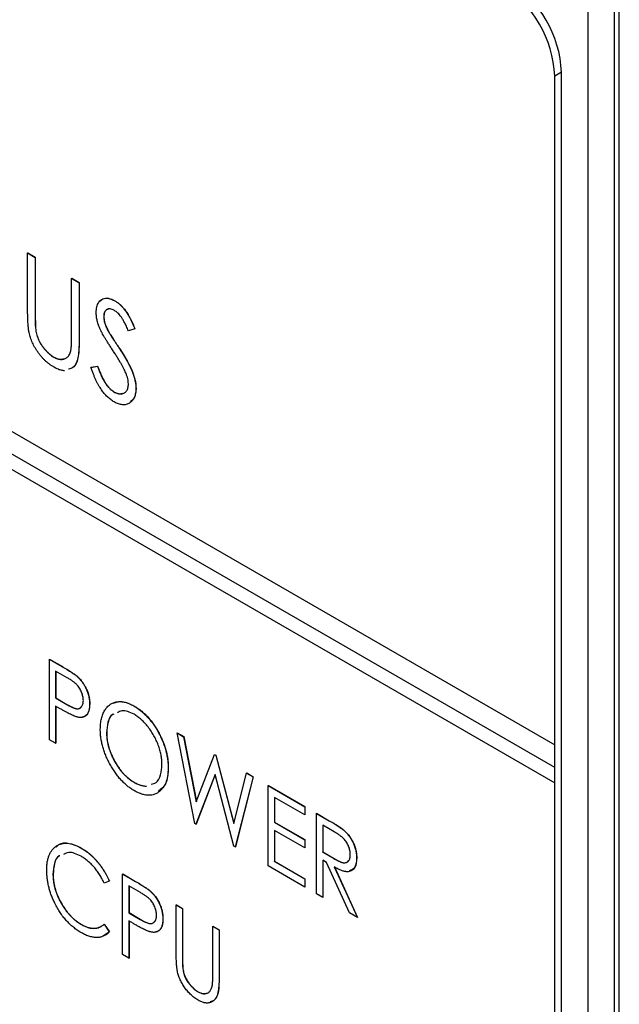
# Model space of a CAD drawing. Header units: millimetres. Extents: x 0 to 420, y 0 to 297.
# Tile 18 of 22: x 329 to 337, y 220 to 233. Entities that reach past the tile are written whole.
import ezdxf

# ---------------------------------------------------------------- set-up
doc = ezdxf.new("R2010")
doc.units = ezdxf.units.MM

msp = doc.modelspace()

# ---------------------------------------------------------------- linework, layer by layer
at = {"color": 7, "linetype": 'Continuous', "lineweight": 25}
for p, q in [((336.734, 233.731), (336.734, 210.703)), ((336.803, 211.071), (336.803, 233.773)), ((336.38, 233.527), (336.38, 210.499)), ((336.026, 232.506), (335.936, 232.454)), ((336.026, 184.167), (336.026, 232.506)), ((335.936, 223.472), (335.936, 232.454)), ((322.643, 231.147), (335.936, 223.472)), ((335.936, 223.166), (322.643, 230.84)), ((335.938, 223.167), (322.644, 230.841)), ((322.643, 230.636), (335.936, 222.962)), ((328.858, 230.078), (328.86, 230.079)), ((328.858, 230.078), (328.959, 230.019)), ((328.858, 229.295), (328.858, 230.078)), ((328.86, 230.079), (328.961, 230.021)), ((328.959, 230.019), (328.961, 230.021)), ((328.959, 230.019), (328.959, 229.243)), ((328.961, 230.021), (328.961, 229.244)), ((329.448, 229.737), (329.45, 229.738)), ((329.448, 228.96), (329.448, 229.737)), ((329.448, 229.737), (329.549, 229.679)), ((329.45, 229.738), (329.551, 229.68)), ((329.549, 229.679), (329.551, 229.68)), ((329.549, 229.679), (329.549, 228.896)), ((329.551, 229.68), (329.551, 228.897)), ((330.028, 229.435), (330.03, 229.436)), ((328.959, 229.243), (328.961, 229.244)), ((329.88, 229.224), (329.882, 229.225)), ((328.963, 229.068), (328.965, 229.069)), ((330.297, 229.061), (330.212, 229.03)), ((330.297, 229.061), (330.299, 229.062)), ((329.945, 229.019), (329.947, 229.02)), ((329.549, 228.896), (329.551, 228.897)), ((330.078, 228.813), (330.08, 228.814)), ((329.208, 228.679), (329.21, 228.68)), ((329.707, 228.541), (329.796, 228.556)), ((329.707, 228.541), (329.709, 228.542)), ((329.709, 228.542), (329.798, 228.557)), ((329.796, 228.556), (329.798, 228.557)), ((330.312, 228.26), (330.313, 228.261)), ((330.015, 228.213), (330.017, 228.214)), ((329.15, 224.621), (329.152, 224.622)), ((329.15, 224.621), (329.322, 224.522)), ((329.15, 223.541), (329.15, 224.621)), ((329.152, 224.622), (329.324, 224.523)), ((329.39, 224.372), (329.234, 224.462)), ((329.234, 224.462), (329.234, 224.102)), ((329.236, 224.461), (329.236, 224.103)), ((329.322, 224.522), (329.324, 224.523)), ((329.522, 224.391), (329.523, 224.392)), ((329.234, 224.102), (329.236, 224.103)), ((329.234, 224.102), (329.383, 224.013)), ((329.236, 224.103), (329.385, 224.014)), ((329.69, 224.02), (329.691, 224.021)), ((329.296, 223.955), (329.234, 223.991)), ((329.234, 223.991), (329.234, 223.493)), ((329.236, 223.99), (329.236, 223.494)), ((329.383, 224.013), (329.385, 224.014)), ((330.284, 223.995), (330.285, 223.996)), ((329.917, 223.634), (329.919, 223.635)), ((330.865, 223.631), (330.867, 223.632)), ((330.865, 223.631), (330.952, 223.581)), ((331.102, 222.414), (330.865, 223.631)), ((330.867, 223.632), (330.954, 223.582)), ((329.234, 223.493), (329.15, 223.541)), ((329.234, 223.493), (329.236, 223.494)), ((330.952, 223.581), (330.954, 223.582)), ((330.952, 223.581), (331.123, 222.707)), ((330.954, 223.582), (331.124, 222.71)), ((335.936, 223.472), (335.938, 223.473)), ((335.938, 223.167), (335.938, 223.473)), ((331.123, 222.707), (331.367, 223.342)), ((331.367, 223.342), (331.369, 223.343)), ((331.367, 223.342), (331.385, 223.331)), ((331.369, 223.343), (331.387, 223.332)), ((331.385, 223.331), (331.387, 223.332)), ((331.385, 223.331), (331.626, 222.416)), ((331.387, 223.332), (331.627, 222.42)), ((330.745, 223.161), (330.747, 223.162)), ((335.936, 223.166), (335.938, 223.167)), ((335.936, 222.962), (335.936, 223.166)), ((330.287, 222.968), (330.289, 222.969)), ((331.375, 223.074), (331.117, 222.405)), ((331.375, 223.072), (331.119, 222.406)), ((331.628, 222.11), (331.375, 223.074)), ((331.626, 222.416), (331.798, 223.093)), ((331.884, 223.043), (331.645, 222.101)), ((331.886, 223.044), (331.647, 222.102)), ((331.798, 223.093), (331.8, 223.094)), ((331.798, 223.093), (331.884, 223.043)), ((331.8, 223.094), (331.886, 223.044)), ((331.884, 223.043), (331.886, 223.044)), ((335.936, 222.962), (335.938, 222.963)), ((335.938, 184.116), (335.938, 222.963)), ((332.088, 222.925), (332.09, 222.926)), ((332.088, 222.925), (332.58, 222.641)), ((332.088, 221.845), (332.088, 222.925)), ((332.09, 222.926), (332.582, 222.642)), ((332.58, 222.531), (332.172, 222.766)), ((332.172, 222.766), (332.172, 222.434)), ((332.174, 222.765), (332.174, 222.435)), ((332.58, 222.641), (332.582, 222.642)), ((332.58, 222.641), (332.58, 222.531)), ((332.582, 222.642), (332.582, 222.532)), ((332.172, 222.434), (332.174, 222.435)), ((332.172, 222.434), (332.58, 222.198)), ((332.174, 222.435), (332.582, 222.199)), ((332.58, 222.531), (332.582, 222.532)), ((332.736, 222.551), (332.737, 222.552)), ((332.736, 222.551), (332.908, 222.452)), ((332.736, 221.471), (332.736, 222.551)), ((332.737, 222.552), (332.909, 222.453)), ((332.908, 222.452), (332.909, 222.453)), ((331.117, 222.405), (331.102, 222.414)), ((331.117, 222.405), (331.119, 222.406)), ((332.58, 222.087), (332.172, 222.323)), ((332.172, 222.323), (332.172, 221.907)), ((332.174, 222.322), (332.174, 221.908)), ((332.975, 222.302), (332.82, 222.392)), ((332.82, 222.392), (332.82, 222.032)), ((332.821, 222.391), (332.821, 222.033)), ((333.102, 222.325), (333.104, 222.326)), ((332.58, 222.198), (332.582, 222.199)), ((332.58, 222.198), (332.58, 222.087)), ((332.582, 222.199), (332.582, 222.088)), ((329.577, 222.085), (329.579, 222.086)), ((331.645, 222.101), (331.628, 222.11)), ((331.645, 222.101), (331.647, 222.102)), ((332.58, 222.087), (332.582, 222.088)), ((332.172, 221.907), (332.174, 221.908)), ((332.172, 221.907), (332.58, 221.672)), ((332.174, 221.908), (332.582, 221.673)), ((332.82, 222.032), (332.821, 222.033)), ((332.82, 222.032), (332.971, 221.943)), ((332.87, 221.892), (332.82, 221.921)), ((332.82, 221.921), (332.82, 221.423)), ((332.821, 222.033), (332.973, 221.944)), ((332.821, 221.92), (332.821, 221.424)), ((332.971, 221.943), (332.973, 221.944)), ((333.275, 221.951), (333.277, 221.952)), ((332.58, 221.561), (332.088, 221.845)), ((333.181, 221.214), (332.87, 221.892)), ((332.976, 221.831), (333.287, 221.153)), ((332.978, 221.832), (333.289, 221.154)), ((329.198, 221.735), (329.2, 221.736)), ((329.953, 221.642), (329.885, 221.616)), ((329.953, 221.642), (329.955, 221.643)), ((330.133, 221.736), (330.135, 221.737)), ((330.133, 221.736), (330.305, 221.637)), ((330.133, 220.656), (330.133, 221.736)), ((330.135, 221.737), (330.307, 221.638)), ((332.58, 221.672), (332.582, 221.673)), ((332.58, 221.672), (332.58, 221.561)), ((332.582, 221.673), (332.582, 221.562)), ((330.373, 221.487), (330.217, 221.577)), ((330.217, 221.577), (330.217, 221.217)), ((330.219, 221.576), (330.219, 221.218)), ((330.305, 221.637), (330.307, 221.638)), ((332.58, 221.561), (332.582, 221.562)), ((330.505, 221.505), (330.507, 221.506)), ((332.82, 221.423), (332.736, 221.471)), ((332.82, 221.423), (332.821, 221.424)), ((330.853, 221.321), (330.855, 221.322)), ((330.853, 221.321), (330.937, 221.272)), ((330.853, 220.668), (330.853, 221.321)), ((330.855, 221.322), (330.939, 221.273)), ((330.937, 221.272), (330.939, 221.273)), ((330.937, 221.272), (330.937, 220.625)), ((330.939, 221.273), (330.939, 220.626)), ((330.217, 221.217), (330.219, 221.218)), ((330.217, 221.217), (330.367, 221.128)), ((330.219, 221.218), (330.368, 221.129)), ((330.367, 221.128), (330.368, 221.129)), ((330.673, 221.135), (330.675, 221.136)), ((333.287, 221.153), (333.181, 221.214)), ((333.287, 221.153), (333.289, 221.154)), ((329.58, 221.058), (329.582, 221.059)), ((329.885, 221.062), (329.887, 221.064)), ((329.885, 221.062), (329.953, 220.959)), ((329.887, 221.064), (329.955, 220.96)), ((330.279, 221.07), (330.217, 221.106)), ((330.217, 221.106), (330.217, 220.607)), ((330.219, 221.105), (330.219, 220.608)), ((331.345, 221.037), (331.346, 221.038)), ((331.345, 220.39), (331.345, 221.037)), ((331.345, 221.037), (331.428, 220.988)), ((331.346, 221.038), (331.43, 220.989)), ((331.428, 220.988), (331.43, 220.989)), ((331.428, 220.988), (331.428, 220.336)), ((331.43, 220.989), (331.43, 220.337)), ((329.955, 220.96), (329.874, 220.902)), ((329.953, 220.959), (329.955, 220.96)), ((330.217, 220.607), (330.133, 220.656)), ((330.217, 220.607), (330.219, 220.608)), ((330.937, 220.625), (330.939, 220.626)), ((330.94, 220.479), (330.942, 220.48)), ((331.428, 220.336), (331.43, 220.337)), ((331.145, 220.155), (331.147, 220.156))]:
    msp.add_line(p, q, dxfattribs=at)
for centre in [(334.401, 232.384), (334.491, 232.437)]:
    msp.add_arc(centre, 1.537, 2.6055, 57.3945, dxfattribs=at)
for points, knots in [([(329.779, 229.277), (329.779, 229.29), (329.78, 229.317), (329.787, 229.353), (329.796, 229.385), (329.81, 229.412), (329.828, 229.435), (329.849, 229.452), (329.874, 229.463), (329.901, 229.47), (329.931, 229.47), (329.962, 229.465), (329.995, 229.453), (330.017, 229.441), (330.028, 229.435)], [0, 0, 0, 0, 0.088291, 0.174419, 0.258423, 0.342317, 0.425287, 0.506935, 0.587922, 0.670559, 0.753145, 0.834844, 0.916686, 1, 1, 1, 1]), ([(329.837, 229.43), (329.847, 229.441), (329.871, 229.473), (329.942, 229.476), (330.001, 229.45), (330.03, 229.436)], [0, 0, 0, 0, 0.223889, 0.61206, 1, 1, 1, 1]), ([(330.022, 229.306), (330.012, 229.311), (329.993, 229.322), (329.965, 229.328), (329.94, 229.327), (329.919, 229.319), (329.902, 229.304), (329.889, 229.283), (329.881, 229.256), (329.88, 229.235), (329.88, 229.224)], [0, 0, 0, 0, 0.133507, 0.258557, 0.380724, 0.504971, 0.628085, 0.748901, 0.871477, 1, 1, 1, 1]), ([(329.937, 229.32), (329.929, 229.319), (329.907, 229.314), (329.886, 229.279), (329.883, 229.243), (329.882, 229.225)], [0, 0, 0, 0, 0.236601, 0.618129, 1, 1, 1, 1]), ([(330.028, 229.435), (330.04, 229.428), (330.064, 229.413), (330.099, 229.384), (330.132, 229.35), (330.159, 229.317), (330.18, 229.288), (330.196, 229.263), (330.212, 229.235), (330.229, 229.206), (330.246, 229.173), (330.263, 229.138), (330.28, 229.1), (330.291, 229.074), (330.297, 229.061)], [0, 0, 0, 0, 0.103822, 0.205919, 0.309231, 0.415653, 0.47222, 0.532858, 0.597819, 0.667857, 0.743177, 0.823448, 0.908942, 1, 1, 1, 1]), ([(330.03, 229.436), (330.042, 229.429), (330.065, 229.414), (330.1, 229.385), (330.134, 229.351), (330.161, 229.318), (330.182, 229.289), (330.198, 229.264), (330.214, 229.236), (330.231, 229.207), (330.248, 229.174), (330.265, 229.139), (330.282, 229.101), (330.293, 229.075), (330.299, 229.062)], [0, 0, 0, 0, 0.103822, 0.205919, 0.309231, 0.415653, 0.47222, 0.532858, 0.597819, 0.667857, 0.743177, 0.823448, 0.908942, 1, 1, 1, 1]), ([(328.877, 229.011), (328.876, 229.018), (328.872, 229.035), (328.869, 229.062), (328.865, 229.093), (328.863, 229.126), (328.861, 229.164), (328.859, 229.204), (328.858, 229.248), (328.858, 229.279), (328.858, 229.295)], [0, 0, 0, 0, 0.077936, 0.169149, 0.274074, 0.391816, 0.523462, 0.668216, 0.827041, 1, 1, 1, 1]), ([(328.959, 229.243), (328.959, 229.232), (328.959, 229.211), (328.959, 229.181), (328.959, 229.155), (328.96, 229.131), (328.96, 229.111), (328.961, 229.094), (328.962, 229.08), (328.963, 229.071), (328.963, 229.068)], [0, 0, 0, 0, 0.191105, 0.362655, 0.516171, 0.650128, 0.766034, 0.862527, 0.941006, 1, 1, 1, 1]), ([(328.961, 229.244), (328.961, 229.233), (328.961, 229.212), (328.961, 229.182), (328.961, 229.156), (328.962, 229.132), (328.962, 229.112), (328.963, 229.095), (328.964, 229.081), (328.965, 229.073), (328.965, 229.069)], [0, 0, 0, 0, 0.191105, 0.362655, 0.516171, 0.650128, 0.766034, 0.862527, 0.941006, 1, 1, 1, 1]), ([(329.834, 229.047), (329.83, 229.058), (329.821, 229.078), (329.81, 229.108), (329.8, 229.137), (329.793, 229.166), (329.787, 229.195), (329.782, 229.223), (329.78, 229.25), (329.779, 229.268), (329.779, 229.277)], [0, 0, 0, 0, 0.130877, 0.257719, 0.382316, 0.506626, 0.628302, 0.751527, 0.87547, 1, 1, 1, 1]), ([(329.88, 229.224), (329.88, 229.217), (329.88, 229.203), (329.883, 229.181), (329.887, 229.158), (329.894, 229.134), (329.902, 229.108), (329.914, 229.081), (329.928, 229.05), (329.939, 229.03), (329.945, 229.019)], [0, 0, 0, 0, 0.110385, 0.220503, 0.331137, 0.443585, 0.563154, 0.695062, 0.839762, 1, 1, 1, 1]), ([(329.882, 229.225), (329.882, 229.218), (329.882, 229.204), (329.885, 229.182), (329.889, 229.159), (329.895, 229.135), (329.904, 229.109), (329.916, 229.082), (329.93, 229.051), (329.941, 229.031), (329.947, 229.02)], [0, 0, 0, 0, 0.110385, 0.220503, 0.331137, 0.443585, 0.563154, 0.695062, 0.839762, 1, 1, 1, 1]), ([(330.212, 229.03), (330.207, 229.041), (330.198, 229.062), (330.184, 229.092), (330.171, 229.12), (330.158, 229.145), (330.146, 229.168), (330.134, 229.188), (330.123, 229.206), (330.109, 229.226), (330.092, 229.248), (330.069, 229.271), (330.046, 229.291), (330.03, 229.301), (330.022, 229.306)], [0, 0, 0, 0, 0.102557, 0.196911, 0.284395, 0.364416, 0.437215, 0.503536, 0.563602, 0.61645, 0.714669, 0.808954, 0.904132, 1, 1, 1, 1]), ([(328.963, 229.068), (328.965, 229.055), (328.968, 229.03), (328.975, 228.991), (328.986, 228.955), (328.999, 228.92), (329.016, 228.885), (329.036, 228.85), (329.061, 228.816), (329.088, 228.782), (329.118, 228.75), (329.148, 228.722), (329.178, 228.697), (329.198, 228.685), (329.208, 228.679)], [0, 0, 0, 0, 0.088938, 0.172727, 0.251185, 0.32638, 0.400988, 0.479456, 0.562461, 0.652032, 0.742988, 0.831017, 0.915851, 1, 1, 1, 1]), ([(328.965, 229.069), (328.966, 229.056), (328.969, 229.031), (328.977, 228.992), (328.988, 228.956), (329.001, 228.921), (329.018, 228.886), (329.038, 228.851), (329.063, 228.817), (329.09, 228.783), (329.119, 228.751), (329.15, 228.723), (329.18, 228.698), (329.2, 228.686), (329.21, 228.68)], [0, 0, 0, 0, 0.088938, 0.172727, 0.251185, 0.32638, 0.400988, 0.479456, 0.562461, 0.652032, 0.742988, 0.831017, 0.915851, 1, 1, 1, 1]), ([(329.997, 228.777), (329.986, 228.793), (329.967, 228.823), (329.939, 228.867), (329.914, 228.906), (329.892, 228.942), (329.873, 228.974), (329.857, 229.002), (329.844, 229.026), (329.838, 229.041), (329.834, 229.047)], [0, 0, 0, 0, 0.1795352, 0.3445064, 0.4921306, 0.6246399, 0.7420993, 0.843179, 0.9295396, 1, 1, 1, 1]), ([(329.214, 228.543), (329.204, 228.549), (329.183, 228.561), (329.153, 228.582), (329.125, 228.604), (329.097, 228.628), (329.07, 228.654), (329.045, 228.682), (329.021, 228.711), (328.998, 228.742), (328.976, 228.774), (328.956, 228.806), (328.938, 228.839), (328.922, 228.873), (328.908, 228.907), (328.896, 228.941), (328.885, 228.976), (328.88, 228.999), (328.877, 229.011)], [0, 0, 0, 0, 0.069994, 0.137225, 0.203144, 0.267439, 0.330757, 0.392722, 0.455101, 0.517382, 0.579131, 0.639383, 0.69929, 0.758596, 0.817649, 0.877496, 0.938128, 1, 1, 1, 1]), ([(329.437, 228.765), (329.438, 228.769), (329.44, 228.779), (329.442, 228.794), (329.444, 228.814), (329.446, 228.836), (329.447, 228.863), (329.448, 228.892), (329.448, 228.925), (329.448, 228.948), (329.448, 228.96)], [0, 0, 0, 0, 0.069596, 0.155423, 0.257515, 0.37358, 0.506166, 0.6554, 0.819993, 1, 1, 1, 1]), ([(329.945, 229.019), (329.947, 229.015), (329.952, 229.006), (329.962, 228.991), (329.974, 228.971), (329.989, 228.948), (330.007, 228.92), (330.029, 228.888), (330.052, 228.852), (330.069, 228.826), (330.078, 228.813)], [0, 0, 0, 0, 0.053039, 0.126288, 0.218872, 0.334457, 0.469409, 0.625738, 0.802267, 1, 1, 1, 1]), ([(329.947, 229.02), (329.949, 229.016), (329.954, 229.007), (329.964, 228.992), (329.976, 228.972), (329.991, 228.949), (330.009, 228.921), (330.03, 228.889), (330.054, 228.853), (330.071, 228.827), (330.08, 228.814)], [0, 0, 0, 0, 0.053039, 0.126288, 0.218872, 0.334457, 0.469409, 0.625738, 0.802267, 1, 1, 1, 1]), ([(329.549, 228.896), (329.547, 228.827), (329.544, 228.689), (329.498, 228.54), (329.428, 228.522), (329.407, 228.517)], [0, 0, 0, 0, 0.417108, 0.829975, 1, 1, 1, 1]), ([(329.551, 228.897), (329.549, 228.828), (329.546, 228.69), (329.5, 228.541), (329.429, 228.523), (329.409, 228.518)], [0, 0, 0, 0, 0.417108, 0.829975, 1, 1, 1, 1]), ([(330.078, 228.813), (330.089, 228.796), (330.11, 228.765), (330.139, 228.718), (330.166, 228.673), (330.191, 228.631), (330.212, 228.591), (330.231, 228.553), (330.248, 228.518), (330.266, 228.475), (330.284, 228.424), (330.3, 228.366), (330.31, 228.311), (330.311, 228.277), (330.312, 228.26)], [0, 0, 0, 0, 0.093761, 0.181614, 0.264342, 0.341677, 0.41338, 0.479975, 0.541968, 0.599292, 0.705911, 0.807015, 0.904485, 1, 1, 1, 1]), ([(330.08, 228.814), (330.091, 228.797), (330.112, 228.766), (330.141, 228.719), (330.168, 228.674), (330.192, 228.632), (330.214, 228.592), (330.233, 228.554), (330.25, 228.519), (330.268, 228.476), (330.286, 228.425), (330.302, 228.367), (330.311, 228.312), (330.313, 228.278), (330.313, 228.261)], [0, 0, 0, 0, 0.093761, 0.181614, 0.264342, 0.341677, 0.41338, 0.479975, 0.541968, 0.599292, 0.705911, 0.807015, 0.904485, 1, 1, 1, 1]), ([(329.208, 228.679), (329.217, 228.674), (329.234, 228.665), (329.26, 228.655), (329.285, 228.649), (329.309, 228.647), (329.332, 228.649), (329.354, 228.654), (329.373, 228.663), (329.39, 228.676), (329.406, 228.693), (329.418, 228.713), (329.43, 228.737), (329.435, 228.756), (329.437, 228.765)], [0, 0, 0, 0, 0.081412, 0.161686, 0.242811, 0.324775, 0.407586, 0.488453, 0.56979, 0.650718, 0.733306, 0.819186, 0.907133, 1, 1, 1, 1]), ([(329.21, 228.68), (329.241, 228.665), (329.29, 228.641), (329.329, 228.654), (329.344, 228.658)], [0, 0, 0, 0, 0.614856, 1, 1, 1, 1]), ([(330.175, 228.468), (330.171, 228.478), (330.162, 228.498), (330.146, 228.531), (330.127, 228.566), (330.106, 228.603), (330.082, 228.643), (330.056, 228.686), (330.028, 228.731), (330.007, 228.761), (329.997, 228.777)], [0, 0, 0, 0, 0.092213, 0.193119, 0.303009, 0.423363, 0.552489, 0.69176, 0.840671, 1, 1, 1, 1]), ([(329.354, 228.497), (329.351, 228.497), (329.341, 228.497), (329.322, 228.5), (329.296, 228.506), (329.27, 228.515), (329.242, 228.527), (329.224, 228.537), (329.214, 228.543)], [0.7800004, 0.7800004, 0.7800004, 0.7800004, 0.793688, 0.8331198, 0.8733733, 0.9145487, 0.9565396, 1, 1, 1, 1]), ([(330.019, 228.078), (330.011, 228.083), (329.996, 228.092), (329.973, 228.108), (329.951, 228.126), (329.929, 228.146), (329.908, 228.167), (329.887, 228.19), (329.867, 228.215), (329.848, 228.242), (329.829, 228.271), (329.81, 228.302), (329.792, 228.336), (329.774, 228.372), (329.757, 228.411), (329.74, 228.452), (329.723, 228.496), (329.713, 228.526), (329.707, 228.541)], [0, 0, 0, 0, 0.055089, 0.109447, 0.163323, 0.216767, 0.269874, 0.324148, 0.378969, 0.434708, 0.492467, 0.553707, 0.618022, 0.686132, 0.757893, 0.834258, 0.914668, 1, 1, 1, 1]), ([(329.796, 228.556), (329.804, 228.534), (329.819, 228.493), (329.844, 228.434), (329.87, 228.382), (329.897, 228.335), (329.925, 228.295), (329.954, 228.261), (329.984, 228.233), (330.005, 228.22), (330.015, 228.213)], [0, 0, 0, 0, 0.165307, 0.315251, 0.451801, 0.576089, 0.690151, 0.796612, 0.898685, 1, 1, 1, 1]), ([(329.798, 228.557), (329.806, 228.535), (329.821, 228.494), (329.846, 228.435), (329.872, 228.383), (329.899, 228.336), (329.927, 228.296), (329.956, 228.262), (329.986, 228.234), (330.007, 228.221), (330.017, 228.214)], [0, 0, 0, 0, 0.165307, 0.315251, 0.451801, 0.576089, 0.690151, 0.796612, 0.898685, 1, 1, 1, 1]), ([(330.211, 228.32), (330.21, 228.331), (330.209, 228.353), (330.203, 228.389), (330.191, 228.428), (330.181, 228.454), (330.175, 228.468)], [0, 0, 0, 0, 0.238336, 0.482311, 0.73314, 1, 1, 1, 1]), ([(330.015, 228.213), (330.024, 228.208), (330.041, 228.199), (330.067, 228.19), (330.092, 228.185), (330.115, 228.185), (330.138, 228.188), (330.157, 228.197), (330.173, 228.209), (330.187, 228.225), (330.198, 228.245), (330.205, 228.267), (330.21, 228.292), (330.211, 228.311), (330.211, 228.32)], [0, 0, 0, 0, 0.0867787, 0.1720119, 0.2570004, 0.3440912, 0.4303473, 0.5137866, 0.5956239, 0.6775651, 0.75969, 0.8399959, 0.9191329, 1, 1, 1, 1]), ([(330.312, 228.26), (330.311, 228.248), (330.311, 228.226), (330.307, 228.194), (330.3, 228.165), (330.291, 228.139), (330.279, 228.116), (330.264, 228.095), (330.246, 228.077), (330.227, 228.062), (330.205, 228.05), (330.182, 228.042), (330.157, 228.038), (330.132, 228.039), (330.105, 228.042), (330.077, 228.05), (330.048, 228.062), (330.029, 228.073), (330.019, 228.078)], [0, 0, 0, 0, 0.064367, 0.127345, 0.188922, 0.250384, 0.312021, 0.374404, 0.437663, 0.502985, 0.567803, 0.63098, 0.692076, 0.752595, 0.813028, 0.874016, 0.936113, 1, 1, 1, 1]), ([(330.313, 228.261), (330.31, 228.211), (330.304, 228.131), (330.257, 228.096), (330.239, 228.083)], [0, 0, 0, 0, 0.619571, 1, 1, 1, 1]), ([(330.017, 228.214), (330.046, 228.2), (330.088, 228.179), (330.12, 228.191), (330.13, 228.194)], [0, 0, 0, 0, 0.695414, 1, 1, 1, 1]), ([(329.322, 224.522), (329.334, 224.515), (329.356, 224.502), (329.389, 224.482), (329.418, 224.464), (329.445, 224.447), (329.468, 224.432), (329.489, 224.417), (329.506, 224.404), (329.517, 224.395), (329.522, 224.391)], [0, 0, 0, 0, 0.1764997, 0.3390322, 0.4857534, 0.6185701, 0.735674, 0.8381849, 0.9261551, 1, 1, 1, 1]), ([(329.324, 224.523), (329.335, 224.516), (329.358, 224.503), (329.391, 224.483), (329.42, 224.465), (329.447, 224.448), (329.47, 224.433), (329.491, 224.418), (329.508, 224.405), (329.519, 224.396), (329.523, 224.392)], [0, 0, 0, 0, 0.1764997, 0.3390322, 0.4857534, 0.6185701, 0.735674, 0.8381849, 0.9261551, 1, 1, 1, 1]), ([(329.606, 224.068), (329.605, 224.077), (329.605, 224.095), (329.6, 224.122), (329.593, 224.151), (329.582, 224.18), (329.569, 224.207), (329.554, 224.234), (329.537, 224.258), (329.521, 224.276), (329.507, 224.29), (329.495, 224.301), (329.481, 224.312), (329.466, 224.323), (329.449, 224.335), (329.431, 224.348), (329.411, 224.36), (329.397, 224.368), (329.39, 224.372)], [0, 0, 0, 0, 0.074091, 0.147068, 0.219176, 0.292487, 0.364821, 0.434086, 0.502842, 0.57172, 0.608354, 0.649905, 0.695817, 0.746872, 0.802658, 0.863186, 0.92915, 1, 1, 1, 1]), ([(329.522, 224.391), (329.528, 224.385), (329.54, 224.374), (329.557, 224.356), (329.573, 224.337), (329.589, 224.317), (329.604, 224.296), (329.618, 224.274), (329.631, 224.25), (329.643, 224.226), (329.654, 224.202), (329.663, 224.177), (329.671, 224.151), (329.678, 224.125), (329.683, 224.099), (329.687, 224.073), (329.689, 224.046), (329.689, 224.029), (329.69, 224.02)], [0, 0, 0, 0, 0.060075, 0.119303, 0.178069, 0.236256, 0.294313, 0.353143, 0.412708, 0.473813, 0.535615, 0.597403, 0.660232, 0.723514, 0.789577, 0.856841, 0.927091, 1, 1, 1, 1]), ([(329.523, 224.392), (329.529, 224.386), (329.541, 224.375), (329.559, 224.357), (329.575, 224.338), (329.591, 224.318), (329.605, 224.297), (329.619, 224.275), (329.632, 224.251), (329.644, 224.227), (329.656, 224.203), (329.665, 224.178), (329.673, 224.152), (329.68, 224.126), (329.685, 224.1), (329.689, 224.074), (329.691, 224.047), (329.691, 224.03), (329.691, 224.021)], [0, 0, 0, 0, 0.060075, 0.119303, 0.178069, 0.236256, 0.294313, 0.353143, 0.412708, 0.473813, 0.535615, 0.597403, 0.660232, 0.723514, 0.789577, 0.856841, 0.927091, 1, 1, 1, 1]), ([(329.383, 224.013), (329.39, 224.009), (329.405, 224.001), (329.425, 223.991), (329.444, 223.981), (329.461, 223.973), (329.477, 223.967), (329.491, 223.962), (329.504, 223.959), (329.519, 223.956), (329.536, 223.956), (329.554, 223.96), (329.569, 223.969), (329.582, 223.982), (329.592, 223.999), (329.6, 224.019), (329.605, 224.042), (329.605, 224.059), (329.606, 224.068)], [0, 0, 0, 0, 0.070231, 0.135127, 0.195896, 0.251444, 0.303058, 0.349556, 0.391936, 0.430093, 0.501229, 0.570517, 0.640124, 0.710955, 0.782914, 0.853735, 0.926014, 1, 1, 1, 1]), ([(329.69, 224.02), (329.689, 224.011), (329.689, 223.994), (329.687, 223.97), (329.683, 223.948), (329.678, 223.927), (329.672, 223.909), (329.664, 223.893), (329.655, 223.879), (329.644, 223.867), (329.632, 223.857), (329.619, 223.849), (329.604, 223.843), (329.589, 223.84), (329.572, 223.838), (329.555, 223.839), (329.536, 223.841), (329.523, 223.844), (329.517, 223.846)], [0, 0, 0, 0, 0.072309, 0.141358, 0.208207, 0.272336, 0.335143, 0.396174, 0.456668, 0.516646, 0.575929, 0.634933, 0.693693, 0.752708, 0.811962, 0.873196, 0.935504, 1, 1, 1, 1]), ([(329.691, 224.021), (329.689, 223.988), (329.685, 223.922), (329.649, 223.86), (329.611, 223.85), (329.597, 223.846)], [0, 0, 0, 0, 0.388168, 0.775002, 1, 1, 1, 1]), ([(329.833, 223.682), (329.834, 223.695), (329.834, 223.72), (329.837, 223.756), (329.841, 223.791), (329.848, 223.823), (329.857, 223.854), (329.867, 223.884), (329.879, 223.911), (329.893, 223.936), (329.909, 223.96), (329.926, 223.98), (329.945, 223.998), (329.965, 224.014), (329.986, 224.027), (330.009, 224.037), (330.033, 224.045), (330.058, 224.05), (330.084, 224.053), (330.111, 224.052), (330.138, 224.049), (330.166, 224.044), (330.195, 224.036), (330.224, 224.025), (330.254, 224.011), (330.274, 224), (330.284, 223.995)], [0, 0, 0, 0, 0.044811, 0.089011, 0.13275, 0.176233, 0.219272, 0.262324, 0.305647, 0.348979, 0.392242, 0.43461, 0.476184, 0.517236, 0.558165, 0.598792, 0.639668, 0.680638, 0.721467, 0.761759, 0.801482, 0.840953, 0.880381, 0.919726, 0.959716, 1, 1, 1, 1]), ([(330.007, 224.031), (330.045, 224.043), (330.127, 224.07), (330.23, 224.021), (330.285, 223.996)], [0, 0, 0, 0, 0.464331, 1, 1, 1, 1]), ([(329.517, 223.846), (329.511, 223.847), (329.499, 223.851), (329.48, 223.859), (329.457, 223.869), (329.431, 223.882), (329.402, 223.897), (329.369, 223.914), (329.334, 223.934), (329.309, 223.948), (329.296, 223.955)], [0, 0, 0, 0, 0.075269, 0.165174, 0.268129, 0.385984, 0.51806, 0.664405, 0.825035, 1, 1, 1, 1]), ([(329.385, 224.014), (329.414, 223.999), (329.471, 223.967), (329.548, 223.947), (329.573, 223.978), (329.581, 223.988)], [0, 0, 0, 0, 0.394195, 0.784052, 1, 1, 1, 1]), ([(330.287, 223.882), (330.229, 223.908), (330.143, 223.948), (330.083, 223.914), (330.064, 223.903)], [0, 0, 0, 0, 0.677332, 1, 1, 1, 1]), ([(330.284, 223.995), (330.3, 223.985), (330.331, 223.966), (330.378, 223.931), (330.422, 223.892), (330.464, 223.85), (330.505, 223.804), (330.543, 223.753), (330.579, 223.699), (330.613, 223.641), (330.644, 223.581), (330.671, 223.521), (330.694, 223.461), (330.712, 223.4), (330.727, 223.34), (330.737, 223.28), (330.744, 223.22), (330.744, 223.181), (330.745, 223.161)], [0, 0, 0, 0, 0.064112, 0.12603, 0.186709, 0.24615, 0.305771, 0.366051, 0.427384, 0.490821, 0.554635, 0.61692, 0.678954, 0.740666, 0.803314, 0.866858, 0.932414, 1, 1, 1, 1]), ([(330.285, 223.996), (330.301, 223.986), (330.333, 223.967), (330.379, 223.932), (330.424, 223.894), (330.466, 223.851), (330.506, 223.805), (330.545, 223.754), (330.581, 223.7), (330.615, 223.642), (330.646, 223.582), (330.673, 223.522), (330.696, 223.462), (330.714, 223.401), (330.729, 223.341), (330.739, 223.281), (330.746, 223.221), (330.746, 223.182), (330.747, 223.162)], [0, 0, 0, 0, 0.064112, 0.12603, 0.186709, 0.24615, 0.305771, 0.366051, 0.427384, 0.490821, 0.554635, 0.61692, 0.678954, 0.740666, 0.803314, 0.866858, 0.932414, 1, 1, 1, 1]), ([(330.012, 223.882), (330.007, 223.88), (329.967, 223.866), (329.93, 223.778), (329.922, 223.682), (329.917, 223.634)], [0, 0, 0, 0, 0.069638, 0.534633, 1, 1, 1, 1]), ([(330.013, 223.883), (330.008, 223.882), (329.969, 223.867), (329.932, 223.779), (329.923, 223.683), (329.919, 223.635)], [0, 0, 0, 0, 0.069638, 0.534633, 1, 1, 1, 1]), ([(330.661, 223.21), (330.661, 223.22), (330.66, 223.241), (330.658, 223.273), (330.654, 223.305), (330.649, 223.338), (330.642, 223.37), (330.634, 223.402), (330.624, 223.435), (330.612, 223.468), (330.6, 223.5), (330.586, 223.532), (330.57, 223.564), (330.554, 223.594), (330.536, 223.625), (330.517, 223.654), (330.497, 223.683), (330.475, 223.712), (330.453, 223.739), (330.43, 223.764), (330.407, 223.788), (330.384, 223.811), (330.36, 223.831), (330.336, 223.85), (330.312, 223.867), (330.296, 223.877), (330.287, 223.882)], [0, 0, 0, 0, 0.044923, 0.089057, 0.132287, 0.174986, 0.217144, 0.258769, 0.300532, 0.342498, 0.384141, 0.425372, 0.466388, 0.507179, 0.548135, 0.589217, 0.630842, 0.673193, 0.715487, 0.757043, 0.79776, 0.838207, 0.878693, 0.918916, 0.959101, 1, 1, 1, 1]), ([(330.291, 222.855), (330.275, 222.864), (330.244, 222.883), (330.198, 222.918), (330.155, 222.956), (330.113, 222.998), (330.073, 223.044), (330.035, 223.095), (329.999, 223.149), (329.965, 223.207), (329.934, 223.267), (329.907, 223.327), (329.885, 223.387), (329.866, 223.447), (329.851, 223.506), (329.841, 223.565), (329.835, 223.624), (329.834, 223.663), (329.833, 223.682)], [0, 0, 0, 0, 0.063524, 0.12488, 0.185155, 0.244833, 0.304627, 0.365038, 0.42717, 0.49127, 0.555588, 0.618668, 0.681008, 0.742903, 0.805249, 0.868474, 0.933217, 1, 1, 1, 1]), ([(329.917, 223.634), (329.918, 223.618), (329.918, 223.587), (329.924, 223.539), (329.932, 223.491), (329.944, 223.443), (329.959, 223.394), (329.978, 223.346), (330, 223.298), (330.025, 223.25), (330.053, 223.203), (330.082, 223.159), (330.113, 223.119), (330.145, 223.082), (330.179, 223.048), (330.214, 223.018), (330.25, 222.99), (330.275, 222.975), (330.287, 222.968)], [0, 0, 0, 0, 0.06753, 0.132738, 0.196163, 0.25879, 0.321017, 0.383435, 0.446363, 0.511011, 0.575079, 0.637133, 0.697793, 0.757163, 0.816573, 0.8765, 0.937463, 1, 1, 1, 1]), ([(329.919, 223.635), (329.919, 223.619), (329.92, 223.588), (329.925, 223.54), (329.934, 223.492), (329.946, 223.444), (329.961, 223.396), (329.98, 223.347), (330.002, 223.299), (330.027, 223.251), (330.055, 223.204), (330.084, 223.16), (330.115, 223.12), (330.147, 223.083), (330.18, 223.049), (330.216, 223.019), (330.252, 222.991), (330.277, 222.976), (330.289, 222.969)], [0, 0, 0, 0, 0.06753, 0.132738, 0.196163, 0.25879, 0.321017, 0.383435, 0.446363, 0.511011, 0.575079, 0.637133, 0.697793, 0.757163, 0.816573, 0.8765, 0.937463, 1, 1, 1, 1]), ([(330.745, 223.161), (330.744, 223.142), (330.744, 223.104), (330.737, 223.051), (330.727, 223.003), (330.713, 222.96), (330.694, 222.921), (330.671, 222.887), (330.644, 222.858), (330.613, 222.833), (330.58, 222.814), (330.544, 222.801), (330.506, 222.794), (330.467, 222.794), (330.425, 222.799), (330.382, 222.812), (330.337, 222.83), (330.306, 222.846), (330.291, 222.855)], [0, 0, 0, 0, 0.067668, 0.133292, 0.19714, 0.260013, 0.322488, 0.385059, 0.448295, 0.51269, 0.576673, 0.638498, 0.698729, 0.757967, 0.817157, 0.876594, 0.937343, 1, 1, 1, 1]), ([(330.517, 222.942), (330.54, 222.948), (330.599, 222.963), (330.649, 223.064), (330.657, 223.161), (330.661, 223.21)], [0, 0, 0, 0, 0.239424, 0.619528, 1, 1, 1, 1]), ([(330.747, 223.162), (330.741, 223.083), (330.732, 222.943), (330.652, 222.878), (330.617, 222.85)], [0, 0, 0, 0, 0.565205, 1, 1, 1, 1]), ([(330.287, 222.968), (330.296, 222.963), (330.313, 222.954), (330.337, 222.942), (330.362, 222.933), (330.386, 222.926), (330.409, 222.921), (330.431, 222.917), (330.445, 222.917), (330.451, 222.917)], [0, 0, 0, 0, 0.0416607, 0.0828817, 0.123552, 0.1641767, 0.2042732, 0.2448897, 0.2800001, 0.2800001, 0.2800001, 0.2800001]), ([(330.289, 222.969), (330.297, 222.964), (330.314, 222.955), (330.339, 222.943), (330.364, 222.934), (330.388, 222.927), (330.411, 222.922), (330.433, 222.918), (330.447, 222.918), (330.453, 222.918)], [0, 0, 0, 0, 0.0416607, 0.0828817, 0.123552, 0.1641767, 0.2042732, 0.2448897, 0.2800001, 0.2800001, 0.2800001, 0.2800001]), ([(332.908, 222.452), (332.919, 222.445), (332.941, 222.433), (332.973, 222.414), (333.001, 222.396), (333.027, 222.38), (333.05, 222.364), (333.07, 222.35), (333.087, 222.337), (333.098, 222.329), (333.102, 222.325)], [0, 0, 0, 0, 0.176242, 0.33814, 0.484799, 0.617149, 0.734395, 0.837422, 0.92561, 1, 1, 1, 1]), ([(332.909, 222.453), (332.921, 222.446), (332.943, 222.434), (332.974, 222.415), (333.003, 222.397), (333.029, 222.381), (333.052, 222.365), (333.072, 222.351), (333.089, 222.339), (333.099, 222.33), (333.104, 222.326)], [0, 0, 0, 0, 0.176242, 0.33814, 0.484799, 0.617149, 0.734395, 0.837422, 0.92561, 1, 1, 1, 1]), ([(333.191, 222), (333.191, 222.008), (333.191, 222.026), (333.186, 222.054), (333.178, 222.082), (333.168, 222.11), (333.155, 222.138), (333.14, 222.164), (333.123, 222.188), (333.108, 222.206), (333.094, 222.22), (333.081, 222.231), (333.068, 222.242), (333.052, 222.253), (333.035, 222.265), (333.016, 222.277), (332.996, 222.29), (332.982, 222.298), (332.975, 222.302)], [0, 0, 0, 0, 0.074206, 0.146692, 0.218332, 0.29067, 0.362618, 0.431553, 0.499554, 0.567987, 0.604677, 0.646293, 0.69288, 0.744014, 0.799888, 0.86174, 0.928424, 1, 1, 1, 1]), ([(333.102, 222.325), (333.109, 222.319), (333.121, 222.308), (333.139, 222.29), (333.156, 222.27), (333.172, 222.25), (333.187, 222.228), (333.202, 222.206), (333.215, 222.182), (333.227, 222.158), (333.239, 222.133), (333.248, 222.107), (333.257, 222.081), (333.264, 222.055), (333.269, 222.029), (333.273, 222.003), (333.275, 221.977), (333.275, 221.96), (333.275, 221.951)], [0, 0, 0, 0, 0.061387, 0.1214951, 0.1810892, 0.2400382, 0.2986442, 0.3579899, 0.4184412, 0.480043, 0.5418672, 0.6041732, 0.6666824, 0.7298994, 0.7945383, 0.8604552, 0.9292113, 1, 1, 1, 1]), ([(333.104, 222.326), (333.11, 222.32), (333.123, 222.309), (333.141, 222.291), (333.158, 222.271), (333.174, 222.251), (333.189, 222.229), (333.203, 222.207), (333.217, 222.183), (333.229, 222.159), (333.241, 222.134), (333.25, 222.108), (333.259, 222.082), (333.265, 222.056), (333.271, 222.03), (333.274, 222.004), (333.277, 221.978), (333.277, 221.961), (333.277, 221.952)], [0, 0, 0, 0, 0.061387, 0.1214951, 0.1810892, 0.2400382, 0.2986442, 0.3579899, 0.4184412, 0.480043, 0.5418672, 0.6041732, 0.6666824, 0.7298994, 0.7945383, 0.8604552, 0.9292113, 1, 1, 1, 1]), ([(329.114, 221.791), (329.114, 221.81), (329.115, 221.848), (329.121, 221.9), (329.132, 221.948), (329.146, 221.991), (329.165, 222.029), (329.188, 222.062), (329.215, 222.091), (329.245, 222.115), (329.279, 222.133), (329.316, 222.145), (329.354, 222.151), (329.395, 222.151), (329.437, 222.144), (329.482, 222.13), (329.529, 222.111), (329.561, 222.094), (329.577, 222.085)], [0, 0, 0, 0, 0.067236, 0.132194, 0.195391, 0.257388, 0.318778, 0.380515, 0.442528, 0.505942, 0.569171, 0.630524, 0.690882, 0.750747, 0.811024, 0.872201, 0.934998, 1, 1, 1, 1]), ([(329.242, 222.096), (329.253, 222.109), (329.294, 222.157), (329.416, 222.162), (329.525, 222.111), (329.579, 222.086)], [0, 0, 0, 0, 0.151391, 0.575462, 1, 1, 1, 1]), ([(329.577, 222.085), (329.587, 222.079), (329.607, 222.067), (329.636, 222.048), (329.664, 222.026), (329.692, 222.004), (329.719, 221.98), (329.745, 221.955), (329.77, 221.928), (329.795, 221.9), (329.818, 221.871), (329.841, 221.841), (329.862, 221.81), (329.883, 221.778), (329.902, 221.745), (329.921, 221.711), (329.938, 221.677), (329.948, 221.654), (329.953, 221.642)], [0, 0, 0, 0, 0.067002, 0.132942, 0.197212, 0.260814, 0.32354, 0.38588, 0.447839, 0.509647, 0.571537, 0.632443, 0.693319, 0.753787, 0.814645, 0.875557, 0.937659, 1, 1, 1, 1]), ([(329.579, 222.086), (329.589, 222.08), (329.609, 222.068), (329.638, 222.049), (329.666, 222.028), (329.693, 222.005), (329.72, 221.981), (329.746, 221.956), (329.772, 221.929), (329.796, 221.901), (329.82, 221.872), (329.843, 221.842), (329.864, 221.811), (329.885, 221.779), (329.904, 221.746), (329.922, 221.712), (329.94, 221.678), (329.95, 221.655), (329.955, 221.643)], [0, 0, 0, 0, 0.067002, 0.132942, 0.197212, 0.260814, 0.32354, 0.38588, 0.447839, 0.509647, 0.571537, 0.632443, 0.693319, 0.753787, 0.814645, 0.875557, 0.937659, 1, 1, 1, 1]), ([(329.288, 221.981), (329.285, 221.98), (329.247, 221.968), (329.211, 221.88), (329.202, 221.783), (329.198, 221.735)], [0, 0, 0, 0, 0.04117, 0.520333, 1, 1, 1, 1]), ([(329.289, 221.983), (329.286, 221.981), (329.248, 221.969), (329.212, 221.881), (329.204, 221.784), (329.2, 221.736)], [0, 0, 0, 0, 0.04117, 0.520333, 1, 1, 1, 1]), ([(329.575, 221.975), (329.516, 222.003), (329.427, 222.046), (329.363, 222.012), (329.341, 222.001)], [0, 0, 0, 0, 0.6537841, 1, 1, 1, 1]), ([(329.885, 221.616), (329.88, 221.626), (329.871, 221.646), (329.855, 221.675), (329.839, 221.703), (329.823, 221.73), (329.805, 221.756), (329.787, 221.782), (329.768, 221.806), (329.743, 221.837), (329.709, 221.873), (329.666, 221.912), (329.621, 221.947), (329.591, 221.966), (329.575, 221.975)], [0, 0, 0, 0, 0.065249, 0.129752, 0.19303, 0.255253, 0.317083, 0.378287, 0.439499, 0.500949, 0.623295, 0.74628, 0.871322, 1, 1, 1, 1]), ([(332.971, 221.943), (332.979, 221.939), (332.992, 221.931), (333.012, 221.921), (333.031, 221.911), (333.048, 221.904), (333.063, 221.897), (333.077, 221.893), (333.09, 221.889), (333.105, 221.887), (333.122, 221.887), (333.14, 221.891), (333.155, 221.9), (333.168, 221.914), (333.179, 221.93), (333.186, 221.951), (333.191, 221.974), (333.191, 221.991), (333.191, 222)], [0, 0, 0, 0, 0.068884, 0.133004, 0.192369, 0.247684, 0.298447, 0.344783, 0.387444, 0.426058, 0.498477, 0.568226, 0.638295, 0.709239, 0.781676, 0.852765, 0.925523, 1, 1, 1, 1]), ([(332.973, 221.944), (333.002, 221.928), (333.059, 221.896), (333.135, 221.878), (333.159, 221.909), (333.167, 221.92)], [0, 0, 0, 0, 0.394612, 0.78512, 1, 1, 1, 1]), ([(333.275, 221.951), (333.275, 221.937), (333.274, 221.909), (333.268, 221.872), (333.257, 221.84), (333.243, 221.813), (333.224, 221.792), (333.202, 221.777), (333.176, 221.769), (333.152, 221.767), (333.13, 221.769), (333.113, 221.772), (333.093, 221.777), (333.073, 221.784), (333.05, 221.793), (333.027, 221.804), (333.002, 221.816), (332.985, 221.826), (332.976, 221.831)], [0, 0, 0, 0, 0.083484, 0.162613, 0.23918, 0.314494, 0.388385, 0.460717, 0.533791, 0.609022, 0.648239, 0.690365, 0.734562, 0.781635, 0.831635, 0.884694, 0.940506, 1, 1, 1, 1]), ([(333.277, 221.952), (333.274, 221.904), (333.267, 221.815), (333.207, 221.789), (333.179, 221.777)], [0, 0, 0, 0, 0.538064, 1, 1, 1, 1]), ([(329.223, 221.343), (329.214, 221.361), (329.197, 221.398), (329.175, 221.454), (329.156, 221.51), (329.141, 221.566), (329.129, 221.623), (329.12, 221.679), (329.115, 221.735), (329.114, 221.772), (329.114, 221.791)], [0, 0, 0, 0, 0.122254, 0.24342, 0.364291, 0.486273, 0.609794, 0.736233, 0.865843, 1, 1, 1, 1]), ([(329.198, 221.735), (329.198, 221.719), (329.199, 221.687), (329.204, 221.638), (329.212, 221.59), (329.224, 221.541), (329.239, 221.492), (329.258, 221.443), (329.28, 221.395), (329.306, 221.347), (329.334, 221.3), (329.364, 221.256), (329.396, 221.215), (329.429, 221.177), (329.464, 221.143), (329.501, 221.111), (329.54, 221.082), (329.567, 221.066), (329.58, 221.058)], [0, 0, 0, 0, 0.067402, 0.132225, 0.195291, 0.256964, 0.318228, 0.379385, 0.441024, 0.503862, 0.566597, 0.627855, 0.688166, 0.748276, 0.808707, 0.870424, 0.93412, 1, 1, 1, 1]), ([(329.2, 221.736), (329.2, 221.72), (329.2, 221.688), (329.206, 221.639), (329.214, 221.591), (329.226, 221.542), (329.241, 221.493), (329.26, 221.444), (329.282, 221.396), (329.308, 221.348), (329.336, 221.301), (329.365, 221.257), (329.397, 221.216), (329.431, 221.178), (329.466, 221.144), (329.503, 221.112), (329.542, 221.083), (329.569, 221.067), (329.582, 221.059)], [0, 0, 0, 0, 0.067402, 0.132225, 0.195291, 0.256964, 0.318228, 0.379385, 0.441024, 0.503862, 0.566597, 0.627855, 0.688166, 0.748276, 0.808707, 0.870424, 0.93412, 1, 1, 1, 1]), ([(330.305, 221.637), (330.317, 221.63), (330.34, 221.617), (330.372, 221.597), (330.402, 221.579), (330.428, 221.562), (330.452, 221.546), (330.472, 221.532), (330.49, 221.519), (330.5, 221.509), (330.505, 221.505)], [0, 0, 0, 0, 0.1764997, 0.3390322, 0.4857534, 0.6185701, 0.735674, 0.8381849, 0.9261551, 1, 1, 1, 1]), ([(330.307, 221.638), (330.319, 221.631), (330.342, 221.618), (330.374, 221.598), (330.404, 221.58), (330.43, 221.563), (330.454, 221.547), (330.474, 221.533), (330.491, 221.52), (330.502, 221.51), (330.507, 221.506)], [0, 0, 0, 0, 0.1764997, 0.3390322, 0.4857534, 0.6185701, 0.735674, 0.8381849, 0.9261551, 1, 1, 1, 1]), ([(330.589, 221.183), (330.589, 221.192), (330.588, 221.209), (330.583, 221.237), (330.576, 221.266), (330.565, 221.294), (330.553, 221.322), (330.538, 221.348), (330.521, 221.373), (330.505, 221.391), (330.491, 221.405), (330.479, 221.416), (330.465, 221.427), (330.449, 221.438), (330.433, 221.45), (330.414, 221.462), (330.394, 221.475), (330.38, 221.483), (330.373, 221.487)], [0, 0, 0, 0, 0.074091, 0.147068, 0.219176, 0.292487, 0.364821, 0.434086, 0.502842, 0.57172, 0.608354, 0.649905, 0.695817, 0.746872, 0.802658, 0.863186, 0.92915, 1, 1, 1, 1]), ([(330.505, 221.505), (330.511, 221.5), (330.523, 221.489), (330.54, 221.471), (330.557, 221.452), (330.572, 221.432), (330.587, 221.41), (330.601, 221.388), (330.614, 221.365), (330.626, 221.341), (330.637, 221.316), (330.647, 221.291), (330.655, 221.266), (330.661, 221.24), (330.667, 221.214), (330.67, 221.188), (330.673, 221.161), (330.673, 221.144), (330.673, 221.135)], [0, 0, 0, 0, 0.060075, 0.119303, 0.178069, 0.236256, 0.294313, 0.353143, 0.412708, 0.473813, 0.535615, 0.597403, 0.660232, 0.723514, 0.789577, 0.856841, 0.927091, 1, 1, 1, 1]), ([(330.507, 221.506), (330.513, 221.501), (330.525, 221.49), (330.542, 221.472), (330.559, 221.453), (330.574, 221.433), (330.589, 221.411), (330.603, 221.389), (330.616, 221.366), (330.628, 221.342), (330.639, 221.317), (330.649, 221.292), (330.657, 221.267), (330.663, 221.241), (330.668, 221.215), (330.672, 221.189), (330.674, 221.162), (330.675, 221.145), (330.675, 221.136)], [0, 0, 0, 0, 0.060075, 0.119303, 0.178069, 0.236256, 0.294313, 0.353143, 0.412708, 0.473813, 0.535615, 0.597403, 0.660232, 0.723514, 0.789577, 0.856841, 0.927091, 1, 1, 1, 1]), ([(329.579, 220.948), (329.569, 220.954), (329.551, 220.965), (329.524, 220.983), (329.498, 221.002), (329.472, 221.022), (329.447, 221.042), (329.423, 221.065), (329.4, 221.088), (329.377, 221.112), (329.355, 221.137), (329.334, 221.163), (329.313, 221.191), (329.294, 221.219), (329.275, 221.248), (329.257, 221.279), (329.239, 221.31), (329.229, 221.332), (329.223, 221.343)], [0, 0, 0, 0, 0.068335, 0.135464, 0.200567, 0.264774, 0.327263, 0.389343, 0.450083, 0.510699, 0.570569, 0.630747, 0.691051, 0.751063, 0.812002, 0.873718, 0.936106, 1, 1, 1, 1]), ([(330.367, 221.128), (330.374, 221.124), (330.388, 221.116), (330.408, 221.105), (330.427, 221.096), (330.444, 221.088), (330.46, 221.082), (330.475, 221.076), (330.487, 221.073), (330.502, 221.071), (330.519, 221.071), (330.537, 221.075), (330.552, 221.084), (330.566, 221.097), (330.576, 221.114), (330.584, 221.134), (330.588, 221.157), (330.589, 221.174), (330.589, 221.183)], [0, 0, 0, 0, 0.070231, 0.135127, 0.195896, 0.251444, 0.303058, 0.349556, 0.391936, 0.430093, 0.501229, 0.570517, 0.640124, 0.710955, 0.782914, 0.853735, 0.926014, 1, 1, 1, 1]), ([(330.368, 221.129), (330.397, 221.113), (330.454, 221.081), (330.532, 221.062), (330.556, 221.092), (330.565, 221.103)], [0, 0, 0, 0, 0.394196, 0.784054, 1, 1, 1, 1]), ([(330.673, 221.135), (330.673, 221.126), (330.672, 221.109), (330.67, 221.085), (330.667, 221.063), (330.662, 221.042), (330.655, 221.024), (330.647, 221.008), (330.638, 220.994), (330.627, 220.982), (330.615, 220.972), (330.602, 220.964), (330.588, 220.958), (330.572, 220.954), (330.556, 220.953), (330.538, 220.953), (330.52, 220.956), (330.507, 220.959), (330.5, 220.961)], [0, 0, 0, 0, 0.0723093, 0.1413582, 0.2082071, 0.2723358, 0.3351426, 0.3961736, 0.4566676, 0.5166459, 0.5759293, 0.6349326, 0.6936926, 0.7527076, 0.8119619, 0.8731962, 0.9355036, 1, 1, 1, 1]), ([(330.675, 221.136), (330.673, 221.103), (330.669, 221.036), (330.632, 220.975), (330.594, 220.964), (330.58, 220.96)], [0, 0, 0, 0, 0.388168, 0.775002, 1, 1, 1, 1]), ([(329.58, 221.058), (329.595, 221.05), (329.625, 221.034), (329.668, 221.018), (329.709, 221.008), (329.748, 221.006), (329.786, 221.009), (329.821, 221.02), (329.855, 221.038), (329.875, 221.054), (329.885, 221.062)], [0, 0, 0, 0, 0.1259, 0.248079, 0.368237, 0.488157, 0.609636, 0.7344, 0.864047, 1, 1, 1, 1]), ([(329.582, 221.059), (329.597, 221.051), (329.626, 221.035), (329.67, 221.019), (329.711, 221.009), (329.75, 221.007), (329.787, 221.011), (329.823, 221.021), (329.856, 221.039), (329.876, 221.055), (329.887, 221.064)], [0, 0, 0, 0, 0.1259, 0.248079, 0.368237, 0.488157, 0.609636, 0.7344, 0.864047, 1, 1, 1, 1]), ([(330.5, 220.961), (330.495, 220.962), (330.483, 220.966), (330.463, 220.974), (330.44, 220.984), (330.414, 220.997), (330.385, 221.012), (330.353, 221.029), (330.317, 221.048), (330.292, 221.063), (330.279, 221.07)], [0, 0, 0, 0, 0.075269, 0.165174, 0.268129, 0.385984, 0.51806, 0.664405, 0.825035, 1, 1, 1, 1]), ([(329.953, 220.959), (329.948, 220.953), (329.937, 220.942), (329.92, 220.927), (329.901, 220.915), (329.881, 220.904), (329.861, 220.896), (329.839, 220.889), (329.817, 220.885), (329.793, 220.883), (329.769, 220.884), (329.744, 220.886), (329.718, 220.891), (329.691, 220.898), (329.664, 220.907), (329.636, 220.918), (329.608, 220.932), (329.588, 220.943), (329.579, 220.948)], [0, 0, 0, 0, 0.063576, 0.126691, 0.188634, 0.249942, 0.311426, 0.372445, 0.433495, 0.495161, 0.556733, 0.61789, 0.679838, 0.742002, 0.804922, 0.868441, 0.933689, 1, 1, 1, 1]), ([(330.869, 220.431), (330.867, 220.438), (330.865, 220.452), (330.862, 220.474), (330.859, 220.5), (330.857, 220.528), (330.855, 220.559), (330.854, 220.593), (330.853, 220.63), (330.853, 220.655), (330.853, 220.668)], [0, 0, 0, 0, 0.077936, 0.169149, 0.274074, 0.391816, 0.523462, 0.668216, 0.827041, 1, 1, 1, 1]), ([(330.937, 220.625), (330.937, 220.616), (330.937, 220.599), (330.937, 220.574), (330.937, 220.551), (330.938, 220.532), (330.938, 220.515), (330.939, 220.501), (330.939, 220.489), (330.94, 220.482), (330.94, 220.479)], [0, 0, 0, 0, 0.191105, 0.362655, 0.516171, 0.650128, 0.766034, 0.862527, 0.941006, 1, 1, 1, 1]), ([(330.939, 220.626), (330.939, 220.617), (330.938, 220.6), (330.939, 220.575), (330.939, 220.552), (330.939, 220.533), (330.94, 220.516), (330.941, 220.502), (330.941, 220.49), (330.942, 220.483), (330.942, 220.48)], [0, 0, 0, 0, 0.191105, 0.362655, 0.516171, 0.650128, 0.766034, 0.862527, 0.941006, 1, 1, 1, 1]), ([(330.94, 220.479), (330.942, 220.468), (330.944, 220.447), (330.951, 220.416), (330.959, 220.385), (330.97, 220.356), (330.984, 220.327), (331.001, 220.298), (331.022, 220.269), (331.045, 220.241), (331.069, 220.215), (331.094, 220.191), (331.12, 220.171), (331.136, 220.16), (331.145, 220.155)], [0, 0, 0, 0, 0.088938, 0.172727, 0.251185, 0.32638, 0.400988, 0.479456, 0.562461, 0.652032, 0.742988, 0.831017, 0.915851, 1, 1, 1, 1]), ([(330.942, 220.48), (330.943, 220.469), (330.946, 220.448), (330.952, 220.417), (330.961, 220.386), (330.972, 220.357), (330.986, 220.328), (331.003, 220.299), (331.024, 220.27), (331.046, 220.242), (331.071, 220.216), (331.096, 220.192), (331.121, 220.172), (331.138, 220.161), (331.147, 220.156)], [0, 0, 0, 0, 0.088938, 0.172727, 0.251185, 0.32638, 0.400988, 0.479456, 0.562461, 0.652032, 0.742988, 0.831017, 0.915851, 1, 1, 1, 1]), ([(331.149, 220.042), (331.141, 220.047), (331.124, 220.057), (331.099, 220.074), (331.075, 220.093), (331.052, 220.113), (331.03, 220.135), (331.009, 220.158), (330.988, 220.182), (330.969, 220.208), (330.951, 220.234), (330.935, 220.261), (330.92, 220.289), (330.906, 220.317), (330.894, 220.345), (330.884, 220.374), (330.875, 220.403), (330.871, 220.422), (330.869, 220.431)], [0, 0, 0, 0, 0.069994, 0.137225, 0.203144, 0.267439, 0.330757, 0.392722, 0.455101, 0.517382, 0.579131, 0.639383, 0.69929, 0.758596, 0.817649, 0.877496, 0.938128, 1, 1, 1, 1]), ([(331.428, 220.336), (331.428, 220.324), (331.428, 220.301), (331.427, 220.268), (331.425, 220.237), (331.423, 220.209), (331.42, 220.182), (331.416, 220.158), (331.411, 220.135), (331.406, 220.115), (331.4, 220.097), (331.392, 220.08), (331.382, 220.065), (331.372, 220.051), (331.36, 220.039), (331.346, 220.028), (331.331, 220.019), (331.315, 220.012), (331.298, 220.006), (331.279, 220.004), (331.26, 220.003), (331.239, 220.006), (331.218, 220.011), (331.196, 220.018), (331.173, 220.029), (331.157, 220.037), (331.149, 220.042)], [0, 0, 0, 0, 0.055741, 0.108782, 0.159483, 0.20722, 0.252436, 0.295103, 0.335609, 0.373517, 0.409957, 0.446416, 0.482967, 0.519684, 0.557168, 0.594999, 0.634172, 0.674127, 0.714136, 0.754079, 0.793688, 0.83312, 0.873373, 0.914549, 0.95654, 1, 1, 1, 1]), ([(331.43, 220.337), (331.429, 220.279), (331.426, 220.165), (331.387, 220.039), (331.326, 220.024), (331.308, 220.02)], [0, 0, 0, 0, 0.410743, 0.817309, 1, 1, 1, 1]), ([(331.336, 220.227), (331.336, 220.231), (331.338, 220.238), (331.34, 220.251), (331.341, 220.268), (331.342, 220.286), (331.343, 220.308), (331.344, 220.333), (331.344, 220.36), (331.344, 220.38), (331.345, 220.39)], [0, 0, 0, 0, 0.069596, 0.155423, 0.257515, 0.37358, 0.506166, 0.6554, 0.819993, 1, 1, 1, 1]), ([(331.145, 220.155), (331.152, 220.151), (331.166, 220.144), (331.188, 220.135), (331.209, 220.131), (331.229, 220.128), (331.248, 220.13), (331.266, 220.134), (331.282, 220.142), (331.296, 220.153), (331.309, 220.166), (331.32, 220.184), (331.329, 220.204), (331.333, 220.219), (331.336, 220.227)], [0, 0, 0, 0, 0.081412, 0.161686, 0.242811, 0.324775, 0.407586, 0.488453, 0.56979, 0.650718, 0.733306, 0.819186, 0.907133, 1, 1, 1, 1]), ([(331.147, 220.156), (331.172, 220.144), (331.212, 220.124), (331.243, 220.134), (331.254, 220.137)], [0, 0, 0, 0, 0.64519, 1, 1, 1, 1])]:
    msp.add_open_spline(points, degree=3, knots=knots, dxfattribs=at)

doc.saveas('drawing.dxf')
